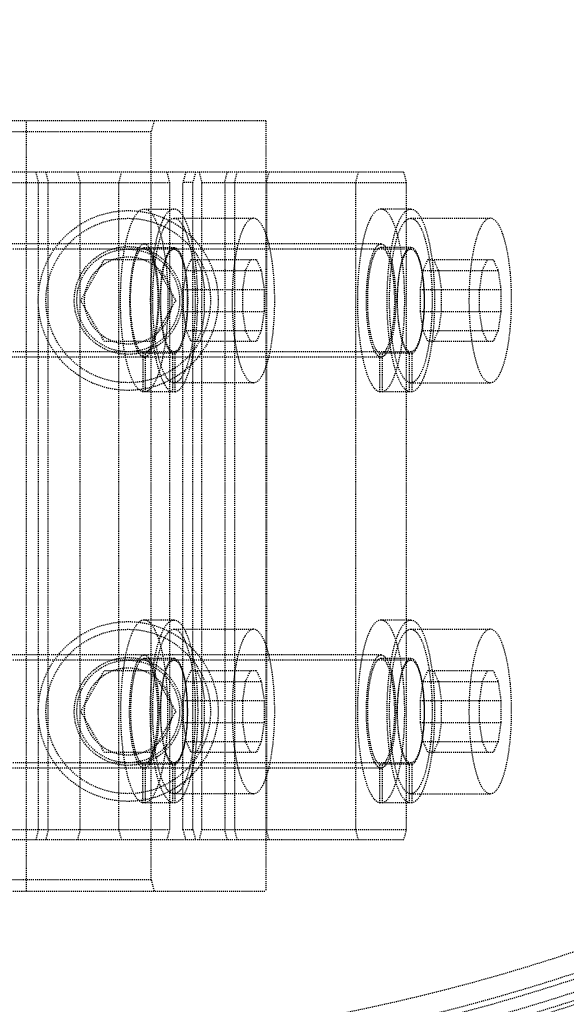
# Model space of a CAD drawing. Header units: millimetres. Extents: x -24622 to 2314, y -1603 to 2287.
# Tile 190 of 236: x 367 to 421, y 1511 to 1607. Entities that reach past the tile are written whole.
import ezdxf

# ---------------------------------------------------------------- set-up
doc = ezdxf.new("R2010")
doc.units = ezdxf.units.MM
doc.linetypes.add('HIDDEN', pattern=[0.2, 0.1, -0.1])
doc.layers.add('02___PRT_ALL_AXES', color=7, linetype='Continuous')
doc.layers.add('DEFAULT_2', color=8, linetype='HIDDEN')
doc.dimstyles.new('副本 22', dxfattribs={"dimtxt": 24, "dimasz": 12, "dimexe": 2.1, "dimexo": 2.7, "dimgap": 2, "dimtad": 0, "dimtxsty": 'Standard', "dimblk": 'OPEN30', "dimcen": 0, "dimclrd": 5, "dimclre": 3, "dimclrt": 256, "dimadec": 0, "dimazin": 2, "dimtm": 1e-09, "dimtfac": 0.6, "dimtofl": 0, "dimtmove": 0, "dimatfit": 3, "dimldrblk": 'OPEN30', "dimfxl": 0, "dimtolj": 1, "dimarcsym": 0})

# ---------------------------------------------------------------- blocks, each defined once
blk = doc.blocks.new('_Open30')
at = {"color": 0, "linetype": 'ByBlock', "lineweight": -2}
for p, q in [((-1, 0.2679), (0, 0)), ((0, 0), (-1, -0.2679)), ((0, 0), (-1, 0))]:
    blk.add_line(p, q, dxfattribs=at)
blk = doc.blocks.new('*D135')
at = {"color": 5, "linetype": 'ByBlock', "lineweight": -2}
blk.add_line((551.881, 1431.87), (544.85, 1441.594), dxfattribs=at)
at = {"layer": 'Defpoints', "color": 0, "linetype": 'ByBlock'}
for p in [(186.23, 1937.513), (537.818, 1451.318)]:
    blk.add_point(p, dxfattribs=at)
at = {"color": 5, "linetype": 'ByBlock', "lineweight": -2, "xscale": 12, "yscale": 12, "zscale": 12, "rotation": 125.8722434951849}
blk.add_blockref('_Open30', (537.818, 1451.318), dxfattribs=at)
at = {"linetype": 'ByBlock', "insert": (576.492, 1397.836), "char_height": 24, "attachment_point": 5, "rotation": 305.87224}
blk.add_mtext('\\A1;∅600', dxfattribs=at)

msp = doc.modelspace()

# ---------------------------------------------------------------- linework, layer by layer
at = {"layer": '02___PRT_ALL_AXES', "color": 7, "linetype": 'Continuous'}
for radius in [198, 195]:
    msp.add_circle((362.024, 1694.415), radius, dxfattribs=at)
at = {"layer": 'DEFAULT_2', "color": 8, "linetype": 'HIDDEN'}
for p, q in [((391.419, 1596.915), (332.629, 1596.915)), ((368.118, 1521.915), (368.118, 1596.915)), ((380.544, 1596.915), (380.259, 1595.815)), ((391.419, 1596.915), (391.419, 1521.915)), ((380.259, 1595.815), (343.789, 1595.815)), ((380.259, 1523.015), (380.259, 1595.815)), ((404.816, 1591.915), (320.391, 1591.915)), ((369.031, 1591.915), (369.289, 1590.915)), ((369.997, 1591.915), (370.255, 1590.915)), ((373.088, 1591.915), (373.346, 1590.915)), ((377.122, 1590.915), (377.381, 1591.915)), ((381.781, 1591.915), (382.04, 1590.915)), ((383.609, 1591.915), (383.35, 1590.915)), ((384.575, 1591.915), (384.316, 1590.915)), ((384.918, 1591.915), (385.177, 1590.915)), ((387.407, 1590.915), (387.666, 1591.915)), ((388.373, 1590.915), (388.632, 1591.915)), ((391.464, 1590.915), (391.723, 1591.915)), ((400.157, 1590.915), (400.416, 1591.915)), ((404.816, 1591.915), (405.075, 1590.915)), ((343.167, 1590.915), (382.04, 1590.915)), ((369.289, 1527.915), (369.289, 1590.915)), ((370.255, 1527.915), (370.255, 1590.915)), ((373.346, 1527.915), (373.346, 1590.915)), ((377.122, 1527.915), (377.122, 1590.915)), ((382.04, 1590.915), (382.04, 1527.915)), ((384.316, 1590.915), (383.35, 1590.915)), ((383.35, 1527.915), (383.35, 1590.915)), ((384.316, 1527.915), (384.316, 1590.915)), ((385.177, 1590.915), (405.075, 1590.915)), ((385.177, 1527.915), (385.177, 1590.915)), ((387.407, 1590.915), (387.407, 1527.915)), ((388.373, 1590.915), (388.373, 1527.915)), ((391.464, 1590.915), (391.464, 1527.915)), ((400.157, 1527.915), (400.157, 1590.915)), ((405.075, 1590.915), (405.075, 1527.915)), ((379.581, 1588.315), (382.479, 1588.315)), ((405.514, 1588.315), (402.616, 1588.315)), ((382.479, 1587.415), (390.206, 1587.415)), ((405.514, 1587.415), (413.241, 1587.415)), ((402.616, 1584.915), (334.182, 1584.915)), ((405.514, 1584.415), (334.182, 1584.415)), ((379.581, 1584.565), (382.479, 1584.565)), ((405.514, 1584.565), (402.616, 1584.565)), ((373.405, 1579.415), (375.714, 1583.415)), ((375.714, 1583.415), (380.333, 1583.415)), ((380.333, 1583.415), (382.643, 1579.415)), ((384.133, 1583.415), (383.653, 1582.344)), ((384.133, 1583.415), (390.484, 1583.415)), ((385.168, 1582.344), (384.688, 1583.415)), ((389.448, 1582.344), (389.929, 1583.415)), ((390.484, 1583.415), (390.964, 1582.344)), ((407.168, 1583.415), (406.688, 1582.344)), ((407.168, 1583.415), (413.518, 1583.415)), ((408.203, 1582.344), (407.723, 1583.415)), ((412.483, 1582.344), (412.964, 1583.415)), ((413.518, 1583.415), (413.999, 1582.344)), ((383.653, 1582.344), (383.375, 1580.487)), ((383.653, 1582.344), (390.964, 1582.344)), ((385.168, 1582.344), (385.446, 1580.487)), ((389.171, 1580.487), (389.448, 1582.344)), ((390.964, 1582.344), (391.241, 1580.487)), ((406.688, 1582.344), (406.41, 1580.487)), ((406.688, 1582.344), (413.999, 1582.344)), ((408.203, 1582.344), (408.481, 1580.487)), ((412.206, 1580.487), (412.483, 1582.344)), ((413.999, 1582.344), (414.276, 1580.487)), ((383.375, 1580.487), (391.241, 1580.487)), ((383.375, 1580.487), (383.375, 1578.344)), ((385.446, 1578.344), (385.446, 1580.487)), ((389.171, 1578.344), (389.171, 1580.487)), ((391.241, 1580.487), (391.241, 1578.344)), ((406.41, 1580.487), (406.41, 1578.344)), ((406.41, 1580.487), (414.276, 1580.487)), ((408.481, 1578.344), (408.481, 1580.487)), ((412.206, 1578.344), (412.206, 1580.487)), ((414.276, 1580.487), (414.276, 1578.344)), ((375.714, 1575.415), (373.405, 1579.415)), ((382.643, 1579.415), (380.333, 1575.415)), ((383.375, 1578.344), (391.241, 1578.344)), ((383.375, 1578.344), (383.653, 1576.487)), ((385.446, 1578.344), (385.168, 1576.487)), ((389.448, 1576.487), (389.171, 1578.344)), ((391.241, 1578.344), (390.964, 1576.487)), ((406.41, 1578.344), (406.688, 1576.487)), ((406.41, 1578.344), (414.276, 1578.344)), ((408.481, 1578.344), (408.203, 1576.487)), ((412.483, 1576.487), (412.206, 1578.344)), ((414.276, 1578.344), (413.999, 1576.487)), ((383.653, 1576.487), (390.964, 1576.487)), ((383.653, 1576.487), (384.133, 1575.415)), ((384.688, 1575.415), (385.168, 1576.487)), ((389.929, 1575.415), (389.448, 1576.487)), ((390.964, 1576.487), (390.484, 1575.415)), ((406.688, 1576.487), (413.999, 1576.487)), ((406.688, 1576.487), (407.168, 1575.415)), ((407.723, 1575.415), (408.203, 1576.487)), ((412.964, 1575.415), (412.483, 1576.487)), ((413.999, 1576.487), (413.518, 1575.415)), ((380.333, 1575.415), (375.714, 1575.415)), ((390.484, 1575.415), (384.133, 1575.415)), ((413.518, 1575.415), (407.168, 1575.415)), ((405.514, 1574.415), (334.182, 1574.415)), ((402.616, 1573.915), (334.182, 1573.915)), ((382.608, 1574.29), (379.452, 1574.29)), ((379.452, 1574.29), (379.452, 1570.529)), ((379.71, 1570.529), (379.71, 1574.29)), ((382.349, 1570.529), (382.349, 1574.29)), ((382.608, 1570.529), (382.608, 1574.29)), ((402.486, 1570.529), (402.486, 1574.29)), ((405.643, 1574.29), (402.486, 1574.29)), ((402.745, 1570.529), (402.745, 1574.29)), ((405.384, 1570.529), (405.384, 1574.29)), ((405.643, 1570.529), (405.643, 1574.29)), ((390.206, 1571.415), (382.479, 1571.415)), ((405.514, 1571.415), (413.241, 1571.415)), ((382.608, 1570.529), (379.452, 1570.529)), ((405.643, 1570.529), (402.486, 1570.529)), ((382.479, 1548.315), (379.581, 1548.315)), ((405.514, 1548.315), (402.616, 1548.315)), ((382.479, 1547.415), (390.206, 1547.415)), ((405.514, 1547.415), (413.241, 1547.415)), ((402.616, 1544.915), (334.182, 1544.915)), ((405.514, 1544.415), (334.182, 1544.415)), ((382.479, 1544.565), (379.581, 1544.565)), ((405.514, 1544.565), (402.616, 1544.565)), ((373.405, 1539.415), (375.714, 1543.415)), ((375.714, 1543.415), (380.333, 1543.415)), ((380.333, 1543.415), (382.643, 1539.415)), ((384.133, 1543.415), (383.653, 1542.344)), ((384.133, 1543.415), (390.484, 1543.415)), ((385.168, 1542.344), (384.688, 1543.415)), ((389.448, 1542.344), (389.929, 1543.415)), ((390.484, 1543.415), (390.964, 1542.344)), ((407.168, 1543.415), (406.688, 1542.344)), ((407.168, 1543.415), (413.518, 1543.415)), ((408.203, 1542.344), (407.723, 1543.415)), ((412.483, 1542.344), (412.964, 1543.415)), ((413.518, 1543.415), (413.999, 1542.344)), ((383.653, 1542.344), (383.375, 1540.487)), ((383.653, 1542.344), (390.964, 1542.344)), ((385.168, 1542.344), (385.446, 1540.487)), ((389.171, 1540.487), (389.448, 1542.344)), ((390.964, 1542.344), (391.241, 1540.487)), ((406.688, 1542.344), (406.41, 1540.487)), ((406.688, 1542.344), (413.999, 1542.344)), ((408.203, 1542.344), (408.481, 1540.487)), ((412.206, 1540.487), (412.483, 1542.344)), ((413.999, 1542.344), (414.276, 1540.487)), ((383.375, 1540.487), (391.241, 1540.487)), ((383.375, 1540.487), (383.375, 1538.344)), ((385.446, 1538.344), (385.446, 1540.487)), ((389.171, 1538.344), (389.171, 1540.487)), ((391.241, 1540.487), (391.241, 1538.344)), ((406.41, 1540.487), (414.276, 1540.487)), ((406.41, 1540.487), (406.41, 1538.344)), ((408.481, 1538.344), (408.481, 1540.487)), ((412.206, 1538.344), (412.206, 1540.487)), ((414.276, 1540.487), (414.276, 1538.344)), ((375.714, 1535.415), (373.405, 1539.415)), ((382.643, 1539.415), (380.333, 1535.415)), ((383.375, 1538.344), (391.241, 1538.344)), ((383.375, 1538.344), (383.653, 1536.487)), ((385.446, 1538.344), (385.168, 1536.487)), ((389.448, 1536.487), (389.171, 1538.344)), ((391.241, 1538.344), (390.964, 1536.487)), ((406.41, 1538.344), (414.276, 1538.344)), ((406.41, 1538.344), (406.688, 1536.487)), ((408.481, 1538.344), (408.203, 1536.487)), ((412.483, 1536.487), (412.206, 1538.344)), ((414.276, 1538.344), (413.999, 1536.487)), ((383.653, 1536.487), (390.964, 1536.487)), ((383.653, 1536.487), (384.133, 1535.415)), ((384.688, 1535.415), (385.168, 1536.487)), ((389.929, 1535.415), (389.448, 1536.487)), ((390.964, 1536.487), (390.484, 1535.415)), ((406.688, 1536.487), (413.999, 1536.487)), ((406.688, 1536.487), (407.168, 1535.415)), ((407.723, 1535.415), (408.203, 1536.487)), ((412.964, 1535.415), (412.483, 1536.487)), ((413.999, 1536.487), (413.518, 1535.415)), ((380.333, 1535.415), (375.714, 1535.415)), ((390.484, 1535.415), (384.133, 1535.415)), ((413.518, 1535.415), (407.168, 1535.415)), ((405.514, 1534.415), (334.182, 1534.415)), ((382.608, 1534.29), (379.452, 1534.29)), ((379.452, 1530.529), (379.452, 1534.29)), ((379.71, 1530.529), (379.71, 1534.29)), ((382.349, 1530.529), (382.349, 1534.29)), ((382.608, 1530.529), (382.608, 1534.29)), ((405.643, 1534.29), (402.486, 1534.29)), ((402.486, 1530.529), (402.486, 1534.29)), ((402.745, 1530.529), (402.745, 1534.29)), ((405.384, 1530.529), (405.384, 1534.29)), ((405.643, 1530.529), (405.643, 1534.29)), ((334.182, 1533.915), (402.616, 1533.915)), ((390.206, 1531.415), (382.479, 1531.415)), ((405.514, 1531.415), (413.241, 1531.415)), ((382.608, 1530.529), (379.452, 1530.529)), ((405.643, 1530.529), (402.486, 1530.529)), ((343.167, 1527.915), (382.04, 1527.915)), ((369.289, 1527.915), (369.031, 1526.915)), ((370.255, 1527.915), (369.997, 1526.915)), ((373.346, 1527.915), (373.088, 1526.915)), ((377.381, 1526.915), (377.122, 1527.915)), ((382.04, 1527.915), (381.781, 1526.915)), ((383.35, 1527.915), (384.316, 1527.915)), ((383.35, 1527.915), (383.609, 1526.915)), ((384.316, 1527.915), (384.575, 1526.915)), ((385.177, 1527.915), (384.918, 1526.915)), ((385.177, 1527.915), (405.075, 1527.915)), ((387.666, 1526.915), (387.407, 1527.915)), ((388.632, 1526.915), (388.373, 1527.915)), ((391.723, 1526.915), (391.464, 1527.915)), ((400.416, 1526.915), (400.157, 1527.915)), ((405.075, 1527.915), (404.816, 1526.915)), ((404.816, 1526.915), (320.391, 1526.915)), ((380.259, 1523.015), (343.789, 1523.015)), ((380.259, 1523.015), (380.544, 1521.915)), ((332.629, 1521.915), (391.419, 1521.915))]:
    msp.add_line(p, q, dxfattribs=at)
for centre, radius in [((378.024, 1579.415), 8.75), ((378.024, 1579.415), 8), ((378.024, 1579.415), 5.25), ((378.024, 1579.415), 5), ((378.024, 1579.415), 4.25), ((378.024, 1539.415), 8.75), ((378.024, 1539.415), 8), ((378.024, 1539.415), 5.25), ((378.024, 1539.415), 5), ((378.024, 1539.415), 4.25)]:
    msp.add_circle(centre, radius, dxfattribs=at)
for radius, start, end in [(220, 275.33797, 180), (198, 265.65525, 180), (191.7, 121.19562, 118.80438), (190.5, 300.75193, 119.14061), (190.5, 120.85939, 299.24807), (192.5, 274.46914, 25.53086), (217.999, 274.94061, 0), (188, 188.13997, 291.86003), (190, 188.38173, 291.61827), (192.9, 276.43833, 325)]:
    msp.add_arc((362.024, 1694.415), radius, start, end, dxfattribs=at)
for points, start_tangent, end_tangent in [([(379.452, 1570.529), (379.014, 1570.79), (378.596, 1571.37), (378.215, 1572.249), (377.885, 1573.393), (377.423, 1576.301), (377.278, 1579.666), (377.472, 1582.994), (377.688, 1584.489), (377.975, 1585.796), (378.321, 1586.867), (378.714, 1587.661), (379.581, 1588.315)], (-0.977174, 0.212443), (1, 0)), ([(379.581, 1588.315), (380.447, 1587.661), (380.84, 1586.867), (381.187, 1585.796), (381.473, 1584.489), (381.69, 1582.994), (381.883, 1579.666), (381.739, 1576.301), (381.277, 1573.393), (380.947, 1572.249), (380.566, 1571.37), (380.148, 1570.79), (379.71, 1570.529)], (1, 0), (-0.977174, -0.212443)), ([(382.479, 1588.315), (381.612, 1587.661), (381.219, 1586.867), (380.873, 1585.796), (380.586, 1584.489), (380.37, 1582.994), (380.176, 1579.666), (380.321, 1576.301), (380.783, 1573.393), (381.113, 1572.249), (381.494, 1571.37), (381.911, 1570.79), (382.349, 1570.529)], (-1, 0.000001), (0.977174, -0.212443)), ([(382.608, 1570.529), (383.046, 1570.79), (383.464, 1571.37), (383.845, 1572.249), (384.175, 1573.393), (384.636, 1576.301), (384.781, 1579.666), (384.588, 1582.994), (384.371, 1584.489), (384.084, 1585.796), (383.738, 1586.867), (383.345, 1587.661), (382.479, 1588.315)], (0.977174, 0.212443), (-1, 0.000001)), ([(402.616, 1588.315), (401.749, 1587.661), (401.356, 1586.867), (401.01, 1585.796), (400.723, 1584.489), (400.507, 1582.994), (400.313, 1579.666), (400.458, 1576.301), (400.92, 1573.393), (401.25, 1572.249), (401.631, 1571.37), (402.049, 1570.79), (402.486, 1570.529)], (-1, 0), (0.977174, -0.212443)), ([(402.745, 1570.529), (403.183, 1570.79), (403.601, 1571.37), (403.982, 1572.249), (404.312, 1573.393), (404.774, 1576.301), (404.918, 1579.666), (404.725, 1582.994), (404.508, 1584.489), (404.222, 1585.796), (403.875, 1586.867), (403.482, 1587.661), (402.616, 1588.315)], (0.977174, 0.212443), (-1, 0)), ([(405.384, 1570.529), (404.946, 1570.79), (404.528, 1571.37), (404.148, 1572.249), (403.818, 1573.393), (403.356, 1576.301), (403.211, 1579.666), (403.405, 1582.994), (403.621, 1584.489), (403.908, 1585.796), (404.254, 1586.867), (404.647, 1587.661), (405.514, 1588.315)], (-0.977174, 0.212443), (1, 0.000001)), ([(405.514, 1588.315), (406.38, 1587.661), (406.773, 1586.867), (407.119, 1585.796), (407.406, 1584.489), (407.623, 1582.994), (407.816, 1579.666), (407.671, 1576.301), (407.21, 1573.393), (406.88, 1572.249), (406.499, 1571.37), (406.081, 1570.79), (405.643, 1570.529)], (1, 0.000001), (-0.977174, -0.212443)), ([(382.349, 1571.431), (381.957, 1571.674), (381.583, 1572.203), (381.242, 1572.998), (380.948, 1574.03), (380.536, 1576.645), (380.409, 1579.665), (380.585, 1582.649), (380.78, 1583.989), (381.038, 1585.16), (381.349, 1586.119), (381.701, 1586.83), (382.479, 1587.415)], (-0.971955, 0.235169), (1, 0)), ([(382.479, 1587.415), (383.256, 1586.83), (383.609, 1586.119), (383.92, 1585.16), (384.178, 1583.989), (384.373, 1582.649), (384.548, 1579.665), (384.421, 1576.645), (384.01, 1574.03), (383.715, 1572.998), (383.375, 1572.203), (383.001, 1571.674), (382.608, 1571.431)], (1, 0), (-0.971955, -0.235169)), ([(390.206, 1587.415), (389.414, 1586.806), (389.056, 1586.067), (388.742, 1585.072), (388.485, 1583.86), (388.293, 1582.477), (388.136, 1579.415), (388.293, 1576.354), (388.485, 1574.971), (388.742, 1573.759), (389.056, 1572.764), (389.414, 1572.024), (390.206, 1571.415)], (-1, 0), (1, 0)), ([(390.206, 1571.415), (390.999, 1572.024), (391.356, 1572.764), (391.67, 1573.759), (391.928, 1574.971), (392.119, 1576.354), (392.277, 1579.415), (392.119, 1582.477), (391.928, 1583.86), (391.67, 1585.072), (391.356, 1586.067), (390.999, 1586.806), (390.206, 1587.415)], (1, 0), (-1, 0)), ([(405.384, 1571.431), (404.992, 1571.674), (404.618, 1572.203), (404.277, 1572.998), (403.983, 1574.03), (403.571, 1576.645), (403.444, 1579.665), (403.62, 1582.649), (403.815, 1583.989), (404.073, 1585.16), (404.384, 1586.119), (404.736, 1586.83), (405.514, 1587.415)], (-0.971955, 0.235169), (1, 0)), ([(405.514, 1587.415), (406.291, 1586.83), (406.644, 1586.119), (406.955, 1585.16), (407.212, 1583.989), (407.407, 1582.649), (407.583, 1579.665), (407.456, 1576.645), (407.045, 1574.03), (406.75, 1572.998), (406.409, 1572.203), (406.036, 1571.674), (405.643, 1571.431)], (1, 0), (-0.971955, -0.235169)), ([(413.241, 1587.415), (412.449, 1586.806), (412.091, 1586.067), (411.777, 1585.072), (411.519, 1583.86), (411.328, 1582.477), (411.17, 1579.415), (411.328, 1576.354), (411.519, 1574.971), (411.777, 1573.759), (412.091, 1572.764), (412.449, 1572.024), (413.241, 1571.415)], (-1, 0), (1, 0)), ([(413.241, 1571.415), (414.033, 1572.024), (414.391, 1572.764), (414.705, 1573.759), (414.963, 1574.971), (415.154, 1576.354), (415.312, 1579.415), (415.154, 1582.477), (414.963, 1583.86), (414.705, 1585.072), (414.391, 1586.067), (414.033, 1586.806), (413.241, 1587.415)], (1, 0), (-1, 0)), ([(379.581, 1584.915), (379.051, 1584.52), (378.81, 1584.04), (378.598, 1583.392), (378.285, 1581.692), (378.159, 1579.666), (378.237, 1577.603), (378.508, 1575.801), (378.933, 1574.518), (379.186, 1574.132), (379.452, 1573.938)], (-1, 0), (0.94306, -0.332623)), ([(379.452, 1574.29), (379.203, 1574.477), (378.968, 1574.842), (378.572, 1576.049), (378.321, 1577.737), (378.25, 1579.666), (378.369, 1581.558), (378.662, 1583.144), (378.861, 1583.749), (379.086, 1584.197), (379.581, 1584.565)], (-0.935744, 0.352679), (1, 0.000001)), ([(379.71, 1573.938), (379.976, 1574.132), (380.229, 1574.518), (380.654, 1575.801), (380.925, 1577.603), (381.003, 1579.666), (380.877, 1581.692), (380.564, 1583.392), (380.352, 1584.04), (380.111, 1584.52), (379.581, 1584.915)], (0.94306, 0.332623), (-1, 0)), ([(379.581, 1584.565), (380.076, 1584.197), (380.301, 1583.749), (380.5, 1583.144), (380.793, 1581.558), (380.912, 1579.666), (380.841, 1577.737), (380.59, 1576.049), (380.194, 1574.842), (379.959, 1574.477), (379.71, 1574.29)], (1, 0.000001), (-0.935744, -0.352679)), ([(382.349, 1574.29), (382.101, 1574.477), (381.866, 1574.842), (381.47, 1576.049), (381.219, 1577.737), (381.147, 1579.666), (381.267, 1581.558), (381.559, 1583.144), (381.759, 1583.749), (381.984, 1584.197), (382.479, 1584.565)], (-0.935744, 0.352679), (1, 0)), ([(381.185, 1579.415), (381.283, 1581.329), (381.403, 1582.193), (381.564, 1582.951), (381.76, 1583.573), (381.983, 1584.035), (382.479, 1584.415)], (0, 1), (1, 0.000001)), ([(382.479, 1584.565), (382.974, 1584.197), (383.199, 1583.749), (383.398, 1583.144), (383.691, 1581.558), (383.81, 1579.666), (383.739, 1577.737), (383.487, 1576.049), (383.092, 1574.842), (382.856, 1574.477), (382.608, 1574.29)], (1, 0), (-0.935744, -0.352679)), ([(382.479, 1584.415), (382.974, 1584.035), (383.198, 1583.573), (383.394, 1582.951), (383.555, 1582.193), (383.674, 1581.329), (383.773, 1579.415)], (1, 0.000001), (0, -1)), ([(402.486, 1573.938), (402.22, 1574.132), (401.968, 1574.518), (401.543, 1575.801), (401.272, 1577.603), (401.194, 1579.666), (401.32, 1581.692), (401.632, 1583.392), (401.845, 1584.04), (402.086, 1584.52), (402.616, 1584.915)], (-0.94306, 0.332623), (1, 0)), ([(402.616, 1584.565), (402.121, 1584.197), (401.896, 1583.749), (401.697, 1583.144), (401.404, 1581.558), (401.285, 1579.666), (401.356, 1577.737), (401.607, 1576.049), (402.003, 1574.842), (402.238, 1574.477), (402.486, 1574.29)], (-1, 0.000001), (0.935744, -0.352679)), ([(402.616, 1584.915), (403.146, 1584.52), (403.386, 1584.04), (403.599, 1583.392), (403.912, 1581.692), (404.038, 1579.666), (403.96, 1577.603), (403.689, 1575.801), (403.264, 1574.518), (403.011, 1574.132), (402.745, 1573.938)], (1, 0), (-0.94306, -0.332623)), ([(402.745, 1574.29), (402.993, 1574.477), (403.229, 1574.842), (403.624, 1576.049), (403.876, 1577.737), (403.947, 1579.666), (403.828, 1581.558), (403.535, 1583.144), (403.336, 1583.749), (403.111, 1584.197), (402.616, 1584.565)], (0.935744, 0.352679), (-1, 0.000001)), ([(405.514, 1584.565), (405.019, 1584.197), (404.793, 1583.749), (404.594, 1583.144), (404.302, 1581.558), (404.182, 1579.666), (404.253, 1577.737), (404.505, 1576.049), (404.901, 1574.842), (405.136, 1574.477), (405.384, 1574.29)], (-1, 0), (0.935744, -0.352679)), ([(404.22, 1579.415), (404.318, 1581.329), (404.438, 1582.193), (404.599, 1582.951), (404.795, 1583.573), (405.018, 1584.035), (405.514, 1584.415)], (0, 1), (1, 0.000001)), ([(405.643, 1574.29), (405.891, 1574.477), (406.127, 1574.842), (406.522, 1576.049), (406.774, 1577.737), (406.845, 1579.666), (406.726, 1581.558), (406.433, 1583.144), (406.234, 1583.749), (406.009, 1584.197), (405.514, 1584.565)], (0.935744, 0.352679), (-1, 0)), ([(405.514, 1584.415), (406.009, 1584.035), (406.233, 1583.573), (406.429, 1582.951), (406.59, 1582.193), (406.709, 1581.329), (406.808, 1579.415)], (1, 0.000001), (0, -1)), ([(382.479, 1574.416), (381.983, 1574.796), (381.76, 1575.258), (381.564, 1575.88), (381.403, 1576.637), (381.283, 1577.502), (381.185, 1579.415)], (-1, -0.000001), (0, 1)), ([(383.773, 1579.415), (383.674, 1577.502), (383.555, 1576.637), (383.394, 1575.88), (383.198, 1575.258), (382.974, 1574.796), (382.479, 1574.416)], (0, -1), (-1, -0.000001)), ([(405.514, 1574.416), (405.018, 1574.796), (404.795, 1575.258), (404.599, 1575.88), (404.438, 1576.637), (404.318, 1577.502), (404.22, 1579.415)], (-1, -0.000001), (0, 1)), ([(406.808, 1579.415), (406.709, 1577.502), (406.59, 1576.637), (406.429, 1575.88), (406.233, 1575.258), (406.009, 1574.796), (405.514, 1574.416)], (0, -1), (-1, -0.000001)), ([(379.452, 1573.938), (379.581, 1573.915)], (0.94306, -0.332623), (1, 0)), ([(379.581, 1573.915), (379.71, 1573.938)], (1, 0), (0.94306, 0.332623)), ([(402.486, 1573.938), (402.616, 1573.915)], (0.94306, -0.332623), (1, 0)), ([(402.616, 1573.915), (402.745, 1573.938)], (1, 0), (0.94306, 0.332623)), ([(382.349, 1571.431), (382.479, 1571.415)], (0.971955, -0.235169), (1, 0)), ([(382.479, 1571.415), (382.608, 1571.431)], (1, 0), (0.971955, 0.235169)), ([(405.384, 1571.431), (405.514, 1571.415)], (0.971955, -0.235169), (1, 0)), ([(405.514, 1571.415), (405.643, 1571.431)], (1, 0), (0.971955, 0.235169)), ([(379.581, 1548.315), (378.714, 1547.661), (378.321, 1546.867), (377.975, 1545.796), (377.688, 1544.489), (377.472, 1542.994), (377.278, 1539.666), (377.423, 1536.301), (377.885, 1533.393), (378.215, 1532.249), (378.596, 1531.37), (379.014, 1530.79), (379.452, 1530.529)], (-1, 0), (0.977174, -0.212443)), ([(379.71, 1530.529), (380.148, 1530.79), (380.566, 1531.37), (380.947, 1532.249), (381.277, 1533.393), (381.739, 1536.301), (381.883, 1539.666), (381.69, 1542.994), (381.473, 1544.489), (381.187, 1545.796), (380.84, 1546.867), (380.447, 1547.661), (379.581, 1548.315)], (0.977174, 0.212443), (-1, 0)), ([(382.349, 1530.529), (381.911, 1530.79), (381.494, 1531.37), (381.113, 1532.249), (380.783, 1533.393), (380.321, 1536.301), (380.176, 1539.666), (380.37, 1542.994), (380.586, 1544.489), (380.873, 1545.796), (381.219, 1546.867), (381.612, 1547.661), (382.479, 1548.315)], (-0.977174, 0.212443), (1, 0.000001)), ([(382.479, 1548.315), (383.345, 1547.661), (383.738, 1546.867), (384.084, 1545.796), (384.371, 1544.489), (384.588, 1542.994), (384.781, 1539.666), (384.636, 1536.301), (384.175, 1533.393), (383.845, 1532.249), (383.464, 1531.37), (383.046, 1530.79), (382.608, 1530.529)], (1, 0.000001), (-0.977174, -0.212443)), ([(402.616, 1548.315), (401.749, 1547.661), (401.356, 1546.867), (401.01, 1545.796), (400.723, 1544.489), (400.507, 1542.994), (400.313, 1539.666), (400.458, 1536.301), (400.92, 1533.393), (401.25, 1532.249), (401.631, 1531.37), (402.049, 1530.79), (402.486, 1530.529)], (-1, 0), (0.977174, -0.212443)), ([(402.745, 1530.529), (403.183, 1530.79), (403.601, 1531.37), (403.982, 1532.249), (404.312, 1533.393), (404.774, 1536.301), (404.918, 1539.666), (404.725, 1542.994), (404.508, 1544.489), (404.222, 1545.796), (403.875, 1546.867), (403.482, 1547.661), (402.616, 1548.315)], (0.977174, 0.212443), (-1, 0)), ([(405.384, 1530.529), (404.946, 1530.79), (404.528, 1531.37), (404.148, 1532.249), (403.818, 1533.393), (403.356, 1536.301), (403.211, 1539.666), (403.405, 1542.994), (403.621, 1544.489), (403.908, 1545.796), (404.254, 1546.867), (404.647, 1547.661), (405.514, 1548.315)], (-0.977174, 0.212443), (1, 0.000001)), ([(405.514, 1548.315), (406.38, 1547.661), (406.773, 1546.867), (407.119, 1545.796), (407.406, 1544.489), (407.623, 1542.994), (407.816, 1539.666), (407.671, 1536.301), (407.21, 1533.393), (406.88, 1532.249), (406.499, 1531.37), (406.081, 1530.79), (405.643, 1530.529)], (1, 0.000001), (-0.977174, -0.212443)), ([(382.349, 1531.431), (381.957, 1531.674), (381.583, 1532.203), (381.242, 1532.998), (380.948, 1534.03), (380.536, 1536.645), (380.409, 1539.665), (380.585, 1542.649), (380.78, 1543.989), (381.038, 1545.16), (381.349, 1546.119), (381.701, 1546.83), (382.479, 1547.415)], (-0.971955, 0.235169), (1, 0)), ([(382.479, 1547.415), (383.256, 1546.83), (383.609, 1546.119), (383.92, 1545.16), (384.178, 1543.989), (384.373, 1542.649), (384.548, 1539.665), (384.421, 1536.645), (384.01, 1534.03), (383.715, 1532.998), (383.375, 1532.203), (383.001, 1531.674), (382.608, 1531.431)], (1, 0), (-0.971955, -0.235169)), ([(390.206, 1547.415), (389.414, 1546.806), (389.056, 1546.067), (388.742, 1545.072), (388.485, 1543.86), (388.293, 1542.477), (388.136, 1539.415), (388.293, 1536.354), (388.485, 1534.971), (388.742, 1533.759), (389.056, 1532.764), (389.414, 1532.024), (390.206, 1531.415)], (-1, 0), (1, 0)), ([(390.206, 1531.415), (390.999, 1532.024), (391.356, 1532.764), (391.67, 1533.759), (391.928, 1534.971), (392.119, 1536.354), (392.277, 1539.415), (392.119, 1542.477), (391.928, 1543.86), (391.67, 1545.072), (391.356, 1546.067), (390.999, 1546.806), (390.206, 1547.415)], (1, 0), (-1, 0)), ([(405.384, 1531.431), (404.992, 1531.674), (404.618, 1532.203), (404.277, 1532.998), (403.983, 1534.03), (403.571, 1536.645), (403.444, 1539.665), (403.62, 1542.649), (403.815, 1543.989), (404.073, 1545.16), (404.384, 1546.119), (404.736, 1546.83), (405.514, 1547.415)], (-0.971955, 0.235169), (1, 0)), ([(405.514, 1547.415), (406.291, 1546.83), (406.644, 1546.119), (406.955, 1545.16), (407.212, 1543.989), (407.407, 1542.649), (407.583, 1539.665), (407.456, 1536.645), (407.045, 1534.03), (406.75, 1532.998), (406.409, 1532.203), (406.036, 1531.674), (405.643, 1531.431)], (1, 0), (-0.971955, -0.235169)), ([(413.241, 1547.415), (412.449, 1546.806), (412.091, 1546.067), (411.777, 1545.072), (411.519, 1543.86), (411.328, 1542.477), (411.17, 1539.415), (411.328, 1536.354), (411.519, 1534.971), (411.777, 1533.759), (412.091, 1532.764), (412.449, 1532.024), (413.241, 1531.415)], (-1, 0), (1, 0)), ([(413.241, 1531.415), (414.033, 1532.024), (414.391, 1532.764), (414.705, 1533.759), (414.963, 1534.971), (415.154, 1536.354), (415.312, 1539.415), (415.154, 1542.477), (414.963, 1543.86), (414.705, 1545.072), (414.391, 1546.067), (414.033, 1546.806), (413.241, 1547.415)], (1, 0), (-1, 0)), ([(379.452, 1533.938), (379.186, 1534.132), (378.933, 1534.518), (378.508, 1535.801), (378.237, 1537.603), (378.159, 1539.666), (378.285, 1541.692), (378.598, 1543.392), (378.81, 1544.04), (379.051, 1544.52), (379.581, 1544.915)], (-0.94306, 0.332623), (1, 0)), ([(379.581, 1544.915), (380.111, 1544.52), (380.352, 1544.04), (380.564, 1543.392), (380.877, 1541.692), (381.003, 1539.666), (380.925, 1537.603), (380.654, 1535.801), (380.229, 1534.518), (379.976, 1534.132), (379.71, 1533.938)], (1, 0), (-0.94306, -0.332623)), ([(402.486, 1533.938), (402.22, 1534.132), (401.968, 1534.518), (401.543, 1535.801), (401.272, 1537.603), (401.194, 1539.666), (401.32, 1541.692), (401.632, 1543.392), (401.845, 1544.04), (402.086, 1544.52), (402.616, 1544.915)], (-0.94306, 0.332623), (1, 0)), ([(402.616, 1544.915), (403.146, 1544.52), (403.386, 1544.04), (403.599, 1543.392), (403.912, 1541.692), (404.038, 1539.666), (403.96, 1537.603), (403.689, 1535.801), (403.264, 1534.518), (403.011, 1534.132), (402.745, 1533.938)], (1, 0), (-0.94306, -0.332623)), ([(379.581, 1544.565), (379.086, 1544.197), (378.861, 1543.749), (378.662, 1543.144), (378.369, 1541.558), (378.25, 1539.666), (378.321, 1537.737), (378.572, 1536.049), (378.968, 1534.842), (379.203, 1534.477), (379.452, 1534.29)], (-1, 0.000001), (0.935744, -0.352679)), ([(379.71, 1534.29), (379.959, 1534.477), (380.194, 1534.842), (380.59, 1536.049), (380.841, 1537.737), (380.912, 1539.666), (380.793, 1541.558), (380.5, 1543.144), (380.301, 1543.749), (380.076, 1544.197), (379.581, 1544.565)], (0.935744, 0.352679), (-1, 0.000001)), ([(382.479, 1544.565), (381.984, 1544.197), (381.759, 1543.749), (381.559, 1543.144), (381.267, 1541.558), (381.147, 1539.666), (381.219, 1537.737), (381.47, 1536.049), (381.866, 1534.842), (382.101, 1534.477), (382.349, 1534.29)], (-1, 0), (0.935744, -0.352679)), ([(381.185, 1539.415), (381.283, 1541.329), (381.403, 1542.193), (381.564, 1542.951), (381.76, 1543.573), (381.983, 1544.035), (382.479, 1544.415)], (0, 1), (1, 0.000001)), ([(382.608, 1534.29), (382.856, 1534.477), (383.092, 1534.842), (383.487, 1536.049), (383.739, 1537.737), (383.81, 1539.666), (383.691, 1541.558), (383.398, 1543.144), (383.199, 1543.749), (382.974, 1544.197), (382.479, 1544.565)], (0.935744, 0.352679), (-1, 0)), ([(382.479, 1544.415), (382.974, 1544.035), (383.198, 1543.573), (383.394, 1542.951), (383.555, 1542.193), (383.674, 1541.329), (383.773, 1539.415)], (1, 0.000001), (0, -1)), ([(402.616, 1544.565), (402.121, 1544.197), (401.896, 1543.749), (401.697, 1543.144), (401.404, 1541.558), (401.285, 1539.666), (401.356, 1537.737), (401.607, 1536.049), (402.003, 1534.842), (402.238, 1534.477), (402.486, 1534.29)], (-1, 0.000001), (0.935744, -0.352679)), ([(402.745, 1534.29), (402.993, 1534.477), (403.229, 1534.842), (403.624, 1536.049), (403.876, 1537.737), (403.947, 1539.666), (403.828, 1541.558), (403.535, 1543.144), (403.336, 1543.749), (403.111, 1544.197), (402.616, 1544.565)], (0.935744, 0.352679), (-1, 0.000001)), ([(405.514, 1544.565), (405.019, 1544.197), (404.793, 1543.749), (404.594, 1543.144), (404.302, 1541.558), (404.182, 1539.666), (404.253, 1537.737), (404.505, 1536.049), (404.901, 1534.842), (405.136, 1534.477), (405.384, 1534.29)], (-1, 0), (0.935744, -0.352679)), ([(404.22, 1539.415), (404.318, 1541.329), (404.438, 1542.193), (404.599, 1542.951), (404.795, 1543.573), (405.018, 1544.035), (405.514, 1544.415)], (0, 1), (1, 0.000001)), ([(405.643, 1534.29), (405.891, 1534.477), (406.127, 1534.842), (406.522, 1536.049), (406.774, 1537.737), (406.845, 1539.666), (406.726, 1541.558), (406.433, 1543.144), (406.234, 1543.749), (406.009, 1544.197), (405.514, 1544.565)], (0.935744, 0.352679), (-1, 0)), ([(405.514, 1544.415), (406.009, 1544.035), (406.233, 1543.573), (406.429, 1542.951), (406.59, 1542.193), (406.709, 1541.329), (406.808, 1539.415)], (1, 0.000001), (0, -1)), ([(382.479, 1534.416), (381.983, 1534.796), (381.76, 1535.258), (381.564, 1535.88), (381.403, 1536.637), (381.283, 1537.502), (381.185, 1539.415)], (-1, -0.000001), (0, 1)), ([(383.773, 1539.415), (383.674, 1537.502), (383.555, 1536.637), (383.394, 1535.88), (383.198, 1535.258), (382.974, 1534.796), (382.479, 1534.416)], (0, -1), (-1, -0.000001)), ([(405.514, 1534.416), (405.018, 1534.796), (404.795, 1535.258), (404.599, 1535.88), (404.438, 1536.637), (404.318, 1537.502), (404.22, 1539.415)], (-1, -0.000001), (0, 1)), ([(406.808, 1539.415), (406.709, 1537.502), (406.59, 1536.637), (406.429, 1535.88), (406.233, 1535.258), (406.009, 1534.796), (405.514, 1534.416)], (0, -1), (-1, -0.000001)), ([(379.452, 1533.938), (379.581, 1533.915)], (0.94306, -0.332623), (1, 0)), ([(379.581, 1533.915), (379.71, 1533.938)], (1, 0), (0.94306, 0.332623)), ([(402.486, 1533.938), (402.616, 1533.915)], (0.94306, -0.332623), (1, 0)), ([(402.616, 1533.915), (402.745, 1533.938)], (1, 0), (0.94306, 0.332623)), ([(382.349, 1531.431), (382.479, 1531.415)], (0.971955, -0.235169), (1, 0)), ([(382.479, 1531.415), (382.608, 1531.431)], (1, 0), (0.971955, 0.235169)), ([(405.384, 1531.431), (405.514, 1531.415)], (0.971955, -0.235169), (1, 0)), ([(405.514, 1531.415), (405.643, 1531.431)], (1, 0), (0.971955, 0.235169))]:
    msp.add_spline(points, degree=3, dxfattribs=dict(at, start_tangent=start_tangent, end_tangent=end_tangent))

# ---------------------------------------------------------------- dimensions: what is measured, and where the dimension line sits
at = {"color": 5, "linetype": 'ByBlock'}
dim = msp.add_diameter_dim_2p(p1=(186.23, 1937.513), p2=(537.818, 1451.318), dimstyle='副本 22', dxfattribs=at)
dim.commit()
dim.dimension.update_dxf_attribs({"geometry": '*D135', "text_midpoint": (576.492, 1397.836)})

doc.saveas('drawing.dxf')
